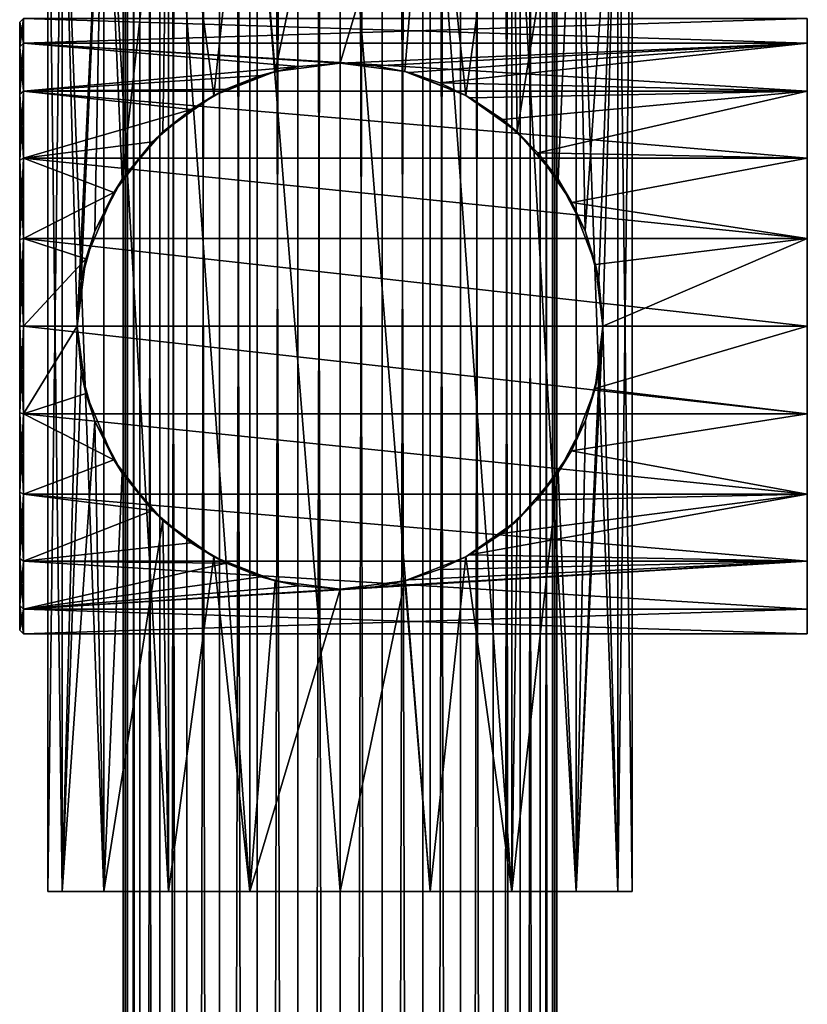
# Model space of a CAD drawing. Header units: millimetres. Extents: x -119 to 118, y -85 to 1160.
# Tile 25 of 49: x -17 to 25, y 464 to 516. Entities that reach past the tile are written whole.
import ezdxf

# ---------------------------------------------------------------- set-up
doc = ezdxf.new("R2010")
doc.units = ezdxf.units.MM
doc.header["$LTSCALE"] = 50.062222
for name, color, linetype in [('118', 7, 'CONTINUOUS'), ('119', 7, 'CONTINUOUS'), ('120', 7, 'CONTINUOUS'), ('121', 7, 'CONTINUOUS'), ('122', 7, 'CONTINUOUS'), ('123', 7, 'CONTINUOUS'), ('124', 7, 'CONTINUOUS'), ('125', 7, 'CONTINUOUS'), ('126', 7, 'CONTINUOUS'), ('127', 7, 'CONTINUOUS'), ('71', 7, 'CONTINUOUS'), ('72', 7, 'CONTINUOUS')]:
    doc.layers.add(name, color=color, linetype=linetype)

msp = doc.modelspace()

# ---------------------------------------------------------------- linework, layer by layer
at = {"layer": '118', "color": 7, "linetype": 'CONTINUOUS', "true_color": 0xa2afbf}
for points in [[(-15.5, 470, 36), (-14.741, 470, 31.209), (-14.741, 470, 40.791), (-15.5, 470, 36)], [(-14.741, 470, 31.209), (-12.539, 470, 26.889), (-14.741, 470, 40.791), (-14.741, 470, 31.209)], [(-14.741, 470, 40.791), (-12.539, 470, 26.889), (-12.539, 470, 45.111), (-14.741, 470, 40.791)], [(-12.539, 470, 26.889), (-9.111, 470, 23.461), (-11.867, 470, 33.907), (-12.539, 470, 26.889)], [(-12.539, 470, 45.111), (-12.539, 470, 26.889), (-11.867, 470, 33.907), (-12.539, 470, 45.111)], [(-9.111, 470, 48.539), (-12.539, 470, 45.111), (-10.435, 470, 42.026), (-9.111, 470, 48.539)], [(-10.435, 470, 42.026), (-12.539, 470, 45.111), (-11.867, 470, 38.093), (-10.435, 470, 42.026)], [(-11.867, 470, 38.093), (-12.539, 470, 45.111), (-11.867, 470, 33.907), (-11.867, 470, 38.093)], [(-11.867, 470, 33.907), (-9.111, 470, 23.461), (-10.435, 470, 29.974), (-11.867, 470, 33.907)], [(-10.435, 470, 29.974), (-9.111, 470, 23.461), (-7.745, 470, 26.769), (-10.435, 470, 29.974)], [(-7.745, 470, 45.231), (-9.111, 470, 48.539), (-10.435, 470, 42.026), (-7.745, 470, 45.231)], [(-9.111, 470, 23.461), (-4.791, 470, 21.259), (-7.745, 470, 26.769), (-9.111, 470, 23.461)], [(-4.791, 470, 50.741), (-9.111, 470, 48.539), (-7.745, 470, 45.231), (-4.791, 470, 50.741)], [(-7.745, 470, 26.769), (-4.791, 470, 21.259), (-4.121, 470, 24.676), (-7.745, 470, 26.769)], [(-4.121, 470, 47.324), (-4.791, 470, 50.741), (-7.745, 470, 45.231), (-4.121, 470, 47.324)], [(0, 470, 51.5), (-4.791, 470, 50.741), (0, 470, 48.05), (0, 470, 51.5)], [(-4.791, 470, 21.259), (0, 470, 20.5), (-4.121, 470, 24.676), (-4.791, 470, 21.259)], [(0, 470, 48.05), (-4.791, 470, 50.741), (-4.121, 470, 47.324), (0, 470, 48.05)], [(0, 470, 20.5), (0, 470, 23.95), (-4.121, 470, 24.676), (0, 470, 20.5)], [(4.791, 470, 50.741), (0, 470, 51.5), (4.121, 470, 47.324), (4.791, 470, 50.741)], [(4.121, 470, 47.324), (0, 470, 51.5), (0, 470, 48.05), (4.121, 470, 47.324)], [(0, 470, 20.5), (4.791, 470, 21.259), (0, 470, 23.95), (0, 470, 20.5)], [(0, 470, 23.95), (4.791, 470, 21.259), (4.121, 470, 24.676), (0, 470, 23.95)], [(7.745, 470, 45.231), (4.791, 470, 50.741), (4.121, 470, 47.324), (7.745, 470, 45.231)], [(4.121, 470, 24.676), (4.791, 470, 21.259), (7.745, 470, 26.769), (4.121, 470, 24.676)], [(9.111, 470, 48.539), (4.791, 470, 50.741), (7.745, 470, 45.231), (9.111, 470, 48.539)], [(4.791, 470, 21.259), (9.111, 470, 23.461), (7.745, 470, 26.769), (4.791, 470, 21.259)], [(10.435, 470, 42.026), (9.111, 470, 48.539), (7.745, 470, 45.231), (10.435, 470, 42.026)], [(7.745, 470, 26.769), (9.111, 470, 23.461), (10.435, 470, 29.974), (7.745, 470, 26.769)], [(12.539, 470, 45.111), (9.111, 470, 48.539), (11.867, 470, 38.093), (12.539, 470, 45.111)], [(11.867, 470, 38.093), (9.111, 470, 48.539), (10.435, 470, 42.026), (11.867, 470, 38.093)], [(9.111, 470, 23.461), (12.539, 470, 26.889), (10.435, 470, 29.974), (9.111, 470, 23.461)], [(10.435, 470, 29.974), (12.539, 470, 26.889), (11.867, 470, 33.907), (10.435, 470, 29.974)], [(12.539, 470, 26.889), (12.539, 470, 45.111), (11.867, 470, 38.093), (12.539, 470, 26.889)], [(11.867, 470, 33.907), (12.539, 470, 26.889), (11.867, 470, 38.093), (11.867, 470, 33.907)], [(14.741, 470, 40.791), (12.539, 470, 45.111), (14.741, 470, 31.209), (14.741, 470, 40.791)], [(14.741, 470, 31.209), (12.539, 470, 45.111), (12.539, 470, 26.889), (14.741, 470, 31.209)], [(15.5, 470, 36), (14.741, 470, 40.791), (14.741, 470, 31.209), (15.5, 470, 36)]]:
    msp.add_3dface(points, dxfattribs=at)
at = {"layer": '119', "color": 7, "linetype": 'CONTINUOUS', "true_color": 0xa2afbf}
for points in [[(-14.741, 530, 40.791), (-15.5, 530, 36), (-14.741, 470, 40.791), (-14.741, 530, 40.791)], [(-15.5, 530, 36), (-14.741, 530, 31.209), (-15.5, 470, 36), (-15.5, 530, 36)], [(-15.5, 530, 36), (-15.5, 470, 36), (-14.741, 470, 40.791), (-15.5, 530, 36)], [(-14.741, 530, 31.209), (-14.741, 470, 31.209), (-15.5, 470, 36), (-14.741, 530, 31.209)], [(-13.95, 500.012, 29.244), (-14.741, 530, 31.209), (-12.539, 530, 26.889), (-13.95, 500.012, 29.244)], [(-14.741, 530, 31.209), (-13.95, 500.012, 29.244), (-14.741, 470, 31.209), (-14.741, 530, 31.209)], [(-12.539, 530, 45.111), (-14.741, 530, 40.791), (-12.539, 470, 45.111), (-12.539, 530, 45.111)], [(-14.741, 530, 40.791), (-14.741, 470, 40.791), (-12.539, 470, 45.111), (-14.741, 530, 40.791)], [(-13.738, 502.425, 28.821), (-13.95, 500.012, 29.244), (-12.539, 530, 26.889), (-13.738, 502.425, 28.821)], [(-13.01, 505.034, 27.574), (-13.738, 502.425, 28.821), (-12.539, 530, 26.889), (-13.01, 505.034, 27.574)], [(-11.567, 507.797, 25.684), (-13.01, 505.034, 27.574), (-12.539, 530, 26.889), (-11.567, 507.797, 25.684)], [(-11.567, 507.797, 25.684), (-12.539, 530, 26.889), (-9.111, 530, 23.461), (-11.567, 507.797, 25.684)], [(-9.111, 530, 48.539), (-12.539, 530, 45.111), (-9.111, 470, 48.539), (-9.111, 530, 48.539)], [(-12.539, 530, 45.111), (-12.539, 470, 45.111), (-9.111, 470, 48.539), (-12.539, 530, 45.111)], [(-9.4, 510.308, 23.675), (-11.567, 507.797, 25.684), (-9.111, 530, 23.461), (-9.4, 510.308, 23.675)], [(-6.688, 512.242, 22.017), (-9.4, 510.308, 23.675), (-9.111, 530, 23.461), (-6.688, 512.242, 22.017)], [(-6.688, 512.242, 22.017), (-9.111, 530, 23.461), (-4.791, 530, 21.259), (-6.688, 512.242, 22.017)], [(-4.791, 530, 50.741), (-9.111, 530, 48.539), (-4.791, 470, 50.741), (-4.791, 530, 50.741)], [(-9.111, 530, 48.539), (-9.111, 470, 48.539), (-4.791, 470, 50.741), (-9.111, 530, 48.539)], [(-3.444, 513.518, 20.888), (-6.688, 512.242, 22.017), (-4.791, 530, 21.259), (-3.444, 513.518, 20.888)], [(-3.444, 513.518, 20.888), (-4.791, 530, 21.259), (0, 530, 20.5), (-3.444, 513.518, 20.888)], [(0, 530, 51.5), (-4.791, 530, 50.741), (0, 470, 51.5), (0, 530, 51.5)], [(0, 470, 51.5), (-4.791, 530, 50.741), (-4.791, 470, 50.741), (0, 470, 51.5)], [(0, 513.95, 20.5), (-3.444, 513.518, 20.888), (0, 530, 20.5), (0, 513.95, 20.5)], [(-13.95, 500.012, 29.244), (-13.739, 497.585, 28.824), (-14.741, 470, 31.209), (-13.95, 500.012, 29.244)], [(-13.739, 497.585, 28.824), (-13.008, 494.96, 27.571), (-14.741, 470, 31.209), (-13.739, 497.585, 28.824)], [(-13.008, 494.96, 27.571), (-12.539, 470, 26.889), (-14.741, 470, 31.209), (-13.008, 494.96, 27.571)], [(-13.008, 494.96, 27.571), (-11.565, 492.199, 25.681), (-12.539, 470, 26.889), (-13.008, 494.96, 27.571)], [(-11.565, 492.199, 25.681), (-9.404, 489.696, 23.678), (-12.539, 470, 26.889), (-11.565, 492.199, 25.681)], [(-9.404, 489.696, 23.678), (-9.111, 470, 23.461), (-12.539, 470, 26.889), (-9.404, 489.696, 23.678)], [(-9.404, 489.696, 23.678), (-6.691, 487.759, 22.019), (-9.111, 470, 23.461), (-9.404, 489.696, 23.678)], [(-6.691, 487.759, 22.019), (-4.791, 470, 21.259), (-9.111, 470, 23.461), (-6.691, 487.759, 22.019)], [(-6.691, 487.759, 22.019), (-3.444, 486.482, 20.888), (-4.791, 470, 21.259), (-6.691, 487.759, 22.019)], [(-3.444, 486.482, 20.888), (0, 486.05, 20.5), (-4.791, 470, 21.259), (-3.444, 486.482, 20.888)], [(0, 486.05, 20.5), (0, 470, 20.5), (-4.791, 470, 21.259), (0, 486.05, 20.5)]]:
    msp.add_3dface(points, dxfattribs=at)
at = {"layer": '120', "color": 7, "linetype": 'CONTINUOUS', "true_color": 0xa2afbf}
for points in [[(3.44, 513.519, 20.887), (0, 513.95, 20.5), (4.791, 530, 21.259), (3.44, 513.519, 20.887)], [(0, 513.95, 20.5), (0, 530, 20.5), (4.791, 530, 21.259), (0, 513.95, 20.5)], [(4.791, 530, 50.741), (0, 530, 51.5), (4.791, 470, 50.741), (4.791, 530, 50.741)], [(0, 530, 51.5), (0, 470, 51.5), (4.791, 470, 50.741), (0, 530, 51.5)], [(6.683, 512.245, 22.015), (3.44, 513.519, 20.887), (4.791, 530, 21.259), (6.683, 512.245, 22.015)], [(6.683, 512.245, 22.015), (4.791, 530, 21.259), (9.111, 530, 23.461), (6.683, 512.245, 22.015)], [(9.111, 530, 48.539), (4.791, 530, 50.741), (9.111, 470, 48.539), (9.111, 530, 48.539)], [(4.791, 530, 50.741), (4.791, 470, 50.741), (9.111, 470, 48.539), (4.791, 530, 50.741)], [(9.403, 510.305, 23.677), (6.683, 512.245, 22.015), (9.111, 530, 23.461), (9.403, 510.305, 23.677)], [(9.403, 510.305, 23.677), (9.111, 530, 23.461), (12.539, 530, 26.889), (9.403, 510.305, 23.677)], [(12.539, 530, 45.111), (9.111, 530, 48.539), (12.539, 470, 45.111), (12.539, 530, 45.111)], [(9.111, 530, 48.539), (9.111, 470, 48.539), (12.539, 470, 45.111), (9.111, 530, 48.539)], [(11.569, 507.795, 25.685), (9.403, 510.305, 23.677), (12.539, 530, 26.889), (11.569, 507.795, 25.685)], [(13.002, 505.055, 27.562), (11.569, 507.795, 25.685), (12.539, 530, 26.889), (13.002, 505.055, 27.562)], [(13.002, 505.055, 27.562), (12.539, 530, 26.889), (14.741, 530, 31.209), (13.002, 505.055, 27.562)], [(14.741, 530, 40.791), (12.539, 530, 45.111), (14.741, 470, 40.791), (14.741, 530, 40.791)], [(12.539, 530, 45.111), (12.539, 470, 45.111), (14.741, 470, 40.791), (12.539, 530, 45.111)], [(13.732, 502.456, 28.81), (13.002, 505.055, 27.562), (14.741, 530, 31.209), (13.732, 502.456, 28.81)], [(13.95, 500.042, 29.244), (13.732, 502.456, 28.81), (14.741, 530, 31.209), (13.95, 500.042, 29.244)], [(13.95, 500.042, 29.244), (14.741, 530, 31.209), (14.741, 470, 31.209), (13.95, 500.042, 29.244)], [(14.741, 530, 31.209), (15.5, 530, 36), (14.741, 470, 31.209), (14.741, 530, 31.209)], [(15.5, 530, 36), (14.741, 530, 40.791), (15.5, 470, 36), (15.5, 530, 36)], [(15.5, 530, 36), (15.5, 470, 36), (14.741, 470, 31.209), (15.5, 530, 36)], [(14.741, 530, 40.791), (14.741, 470, 40.791), (15.5, 470, 36), (14.741, 530, 40.791)], [(13.746, 497.622, 28.837), (13.95, 500.042, 29.244), (12.539, 470, 26.889), (13.746, 497.622, 28.837)], [(13.95, 500.042, 29.244), (14.741, 470, 31.209), (12.539, 470, 26.889), (13.95, 500.042, 29.244)], [(13.024, 495.002, 27.596), (13.746, 497.622, 28.837), (12.539, 470, 26.889), (13.024, 495.002, 27.596)], [(11.585, 492.228, 25.704), (13.024, 495.002, 27.596), (12.539, 470, 26.889), (11.585, 492.228, 25.704)], [(9.403, 489.695, 23.677), (11.585, 492.228, 25.704), (9.111, 470, 23.461), (9.403, 489.695, 23.677)], [(11.585, 492.228, 25.704), (12.539, 470, 26.889), (9.111, 470, 23.461), (11.585, 492.228, 25.704)], [(6.682, 487.754, 22.014), (9.403, 489.695, 23.677), (9.111, 470, 23.461), (6.682, 487.754, 22.014)], [(3.44, 486.481, 20.888), (6.682, 487.754, 22.014), (4.791, 470, 21.259), (3.44, 486.481, 20.888)], [(6.682, 487.754, 22.014), (9.111, 470, 23.461), (4.791, 470, 21.259), (6.682, 487.754, 22.014)], [(0, 486.05, 20.5), (3.44, 486.481, 20.888), (0, 470, 20.5), (0, 486.05, 20.5)], [(3.44, 486.481, 20.888), (4.791, 470, 21.259), (0, 470, 20.5), (3.44, 486.481, 20.888)]]:
    msp.add_3dface(points, dxfattribs=at)
at = {"layer": '121', "color": 7, "linetype": 'CONTINUOUS', "true_color": 0xa2afbf}
for points in [[(-2.178, 513.778, 16.078), (-4.212, 513.299, 16.766), (-3.444, 513.518, 20.888), (-2.178, 513.778, 16.078)], [(0, 513.95, 20.5), (-2.178, 513.778, 16.078), (-3.444, 513.518, 20.888), (0, 513.95, 20.5)], [(0, 513.95, 15.812), (-2.178, 513.778, 16.078), (0, 513.95, 20.5), (0, 513.95, 15.812)], [(-3.444, 513.518, 20.888), (-6.051, 512.569, 17.689), (-6.688, 512.242, 22.017), (-3.444, 513.518, 20.888)], [(-4.212, 513.299, 16.766), (-6.051, 512.569, 17.689), (-3.444, 513.518, 20.888), (-4.212, 513.299, 16.766)], [(-6.051, 512.569, 17.689), (-7.908, 511.492, 18.84), (-6.688, 512.242, 22.017), (-6.051, 512.569, 17.689)], [(-6.688, 512.242, 22.017), (-7.908, 511.492, 18.84), (-9.4, 510.308, 23.675), (-6.688, 512.242, 22.017)], [(-7.908, 511.492, 18.84), (-9.944, 509.786, 20.285), (-9.4, 510.308, 23.675), (-7.908, 511.492, 18.84)], [(-9.4, 510.308, 23.675), (-9.944, 509.786, 20.285), (-11.567, 507.797, 25.684), (-9.4, 510.308, 23.675)], [(-9.944, 509.786, 20.285), (-12.007, 507.1, 21.894), (-11.567, 507.797, 25.684), (-9.944, 509.786, 20.285)], [(-11.567, 507.797, 25.684), (-12.007, 507.1, 21.894), (-13.01, 505.034, 27.574), (-11.567, 507.797, 25.684)], [(-12.007, 507.1, 21.894), (-13.482, 503.578, 23.107), (-13.01, 505.034, 27.574), (-12.007, 507.1, 21.894)], [(-13.01, 505.034, 27.574), (-13.482, 503.578, 23.107), (-13.738, 502.425, 28.821), (-13.01, 505.034, 27.574)], [(-13.482, 503.578, 23.107), (-13.95, 500, 23.5), (-13.738, 502.425, 28.821), (-13.482, 503.578, 23.107)], [(-13.738, 502.425, 28.821), (-13.95, 500, 23.5), (-13.95, 500.012, 29.244), (-13.738, 502.425, 28.821)], [(-13.95, 500.012, 29.244), (-13.95, 500, 23.5), (-13.739, 497.585, 28.824), (-13.95, 500.012, 29.244)], [(-13.95, 500, 23.5), (-13.484, 496.429, 23.109), (-13.739, 497.585, 28.824), (-13.95, 500, 23.5)], [(-13.739, 497.585, 28.824), (-13.484, 496.429, 23.109), (-13.008, 494.96, 27.571), (-13.739, 497.585, 28.824)], [(-13.484, 496.429, 23.109), (-12.011, 492.907, 21.898), (-13.008, 494.96, 27.571), (-13.484, 496.429, 23.109)], [(-13.008, 494.96, 27.571), (-12.011, 492.907, 21.898), (-11.565, 492.199, 25.681), (-13.008, 494.96, 27.571)], [(-12.011, 492.907, 21.898), (-9.947, 490.217, 20.287), (-11.565, 492.199, 25.681), (-12.011, 492.907, 21.898)], [(-11.565, 492.199, 25.681), (-9.947, 490.217, 20.287), (-9.404, 489.696, 23.678), (-11.565, 492.199, 25.681)], [(-9.947, 490.217, 20.287), (-7.903, 488.504, 18.836), (-9.404, 489.696, 23.678), (-9.947, 490.217, 20.287)], [(-9.404, 489.696, 23.678), (-7.903, 488.504, 18.836), (-6.691, 487.759, 22.019), (-9.404, 489.696, 23.678)], [(-7.903, 488.504, 18.836), (-6.041, 487.426, 17.683), (-6.691, 487.759, 22.019), (-7.903, 488.504, 18.836)], [(-6.041, 487.426, 17.683), (-4.202, 486.698, 16.762), (-6.691, 487.759, 22.019), (-6.041, 487.426, 17.683)], [(-6.691, 487.759, 22.019), (-4.202, 486.698, 16.762), (-3.444, 486.482, 20.888), (-6.691, 487.759, 22.019)], [(-4.202, 486.698, 16.762), (-2.174, 486.221, 16.077), (-3.444, 486.482, 20.888), (-4.202, 486.698, 16.762)], [(-2.174, 486.221, 16.077), (0, 486.05, 15.812), (-3.444, 486.482, 20.888), (-2.174, 486.221, 16.077)], [(0, 486.05, 15.812), (0, 486.05, 20.5), (-3.444, 486.482, 20.888), (0, 486.05, 15.812)]]:
    msp.add_3dface(points, dxfattribs=at)
at = {"layer": '122', "color": 7, "linetype": 'CONTINUOUS', "true_color": 0xa2afbf}
for points in [[(1.881, 513.822, 16.011), (0, 513.95, 15.812), (3.44, 513.519, 20.887), (1.881, 513.822, 16.011)], [(0, 513.95, 15.812), (0, 513.95, 20.5), (3.44, 513.519, 20.887), (0, 513.95, 15.812)], [(3.667, 513.46, 16.544), (1.881, 513.822, 16.011), (3.44, 513.519, 20.887), (3.667, 513.46, 16.544)], [(6.683, 512.245, 22.015), (3.667, 513.46, 16.544), (3.44, 513.519, 20.887), (6.683, 512.245, 22.015)], [(5.299, 512.904, 17.282), (3.667, 513.46, 16.544), (6.683, 512.245, 22.015), (5.299, 512.904, 17.282)], [(6.905, 512.122, 18.194), (5.299, 512.904, 17.282), (6.683, 512.245, 22.015), (6.905, 512.122, 18.194)], [(9.403, 510.305, 23.677), (6.905, 512.122, 18.194), (6.683, 512.245, 22.015), (9.403, 510.305, 23.677)], [(8.624, 510.965, 19.33), (6.905, 512.122, 18.194), (9.403, 510.305, 23.677), (8.624, 510.965, 19.33)], [(10.496, 509.189, 20.705), (8.624, 510.965, 19.33), (9.403, 510.305, 23.677), (10.496, 509.189, 20.705)], [(11.569, 507.795, 25.685), (10.496, 509.189, 20.705), (9.403, 510.305, 23.677), (11.569, 507.795, 25.685)], [(12.311, 506.56, 22.14), (10.496, 509.189, 20.705), (11.569, 507.795, 25.685), (12.311, 506.56, 22.14)], [(13.002, 505.055, 27.562), (12.311, 506.56, 22.14), (11.569, 507.795, 25.685), (13.002, 505.055, 27.562)], [(13.56, 503.268, 23.173), (12.311, 506.56, 22.14), (13.002, 505.055, 27.562), (13.56, 503.268, 23.173)], [(13.732, 502.456, 28.81), (13.56, 503.268, 23.173), (13.002, 505.055, 27.562), (13.732, 502.456, 28.81)], [(13.95, 500, 23.5), (13.56, 503.268, 23.173), (13.95, 500.042, 29.244), (13.95, 500, 23.5)], [(13.95, 500.042, 29.244), (13.56, 503.268, 23.173), (13.732, 502.456, 28.81), (13.95, 500.042, 29.244)], [(13.549, 496.686, 23.164), (13.95, 500, 23.5), (13.746, 497.622, 28.837), (13.549, 496.686, 23.164)], [(13.746, 497.622, 28.837), (13.95, 500, 23.5), (13.95, 500.042, 29.244), (13.746, 497.622, 28.837)], [(13.024, 495.002, 27.596), (13.549, 496.686, 23.164), (13.746, 497.622, 28.837), (13.024, 495.002, 27.596)], [(12.277, 493.377, 22.112), (13.549, 496.686, 23.164), (13.024, 495.002, 27.596), (12.277, 493.377, 22.112)], [(11.585, 492.228, 25.704), (12.277, 493.377, 22.112), (13.024, 495.002, 27.596), (11.585, 492.228, 25.704)], [(10.452, 490.761, 20.671), (12.277, 493.377, 22.112), (11.585, 492.228, 25.704), (10.452, 490.761, 20.671)], [(9.403, 489.695, 23.677), (10.452, 490.761, 20.671), (11.585, 492.228, 25.704), (9.403, 489.695, 23.677)], [(8.583, 489.003, 19.301), (10.452, 490.761, 20.671), (9.403, 489.695, 23.677), (8.583, 489.003, 19.301)], [(6.682, 487.754, 22.014), (8.583, 489.003, 19.301), (9.403, 489.695, 23.677), (6.682, 487.754, 22.014)], [(6.87, 487.859, 18.173), (8.583, 489.003, 19.301), (6.682, 487.754, 22.014), (6.87, 487.859, 18.173)], [(3.44, 486.481, 20.888), (5.271, 487.084, 17.268), (6.682, 487.754, 22.014), (3.44, 486.481, 20.888)], [(5.271, 487.084, 17.268), (6.87, 487.859, 18.173), (6.682, 487.754, 22.014), (5.271, 487.084, 17.268)], [(3.646, 486.535, 16.536), (5.271, 487.084, 17.268), (3.44, 486.481, 20.888), (3.646, 486.535, 16.536)], [(0, 486.05, 20.5), (1.87, 486.176, 16.008), (3.44, 486.481, 20.888), (0, 486.05, 20.5)], [(1.87, 486.176, 16.008), (3.646, 486.535, 16.536), (3.44, 486.481, 20.888), (1.87, 486.176, 16.008)], [(0, 486.05, 15.812), (1.87, 486.176, 16.008), (0, 486.05, 20.5), (0, 486.05, 15.812)]]:
    msp.add_3dface(points, dxfattribs=at)
at = {"layer": '123', "color": 7, "linetype": 'CONTINUOUS', "true_color": 0xa2afbf}
for points in [[(-13.484, 496.429, 23.109), (-13.95, 500, 23.5), (-16.8, 495.352, 22.832), (-13.484, 496.429, 23.109)], [(-16.8, 495.352, 22.832), (-13.95, 500, 23.5), (-16.8, 500, 23.5), (-16.8, 495.352, 22.832)], [(24.8, 500, -9.5), (24.8, 495.352, -8.832), (-16.8, 500, -9.5), (24.8, 500, -9.5)], [(-16.8, 500, -9.5), (24.8, 495.352, -8.832), (-16.8, 495.352, -8.832), (-16.8, 500, -9.5)], [(13.95, 500, 23.5), (13.549, 496.686, 23.164), (24.8, 500, 23.5), (13.95, 500, 23.5)], [(24.8, 500, 23.5), (13.549, 496.686, 23.164), (24.8, 495.352, 22.832), (24.8, 500, 23.5)], [(-12.011, 492.907, 21.898), (-13.484, 496.429, 23.109), (-16.8, 495.352, 22.832), (-12.011, 492.907, 21.898)], [(13.549, 496.686, 23.164), (12.277, 493.377, 22.112), (24.8, 495.352, 22.832), (13.549, 496.686, 23.164)], [(-16.8, 491.08, 20.881), (-12.011, 492.907, 21.898), (-16.8, 495.352, 22.832), (-16.8, 491.08, 20.881)], [(24.8, 495.352, -8.832), (24.8, 491.08, -6.881), (-16.8, 495.352, -8.832), (24.8, 495.352, -8.832)], [(-16.8, 495.352, -8.832), (24.8, 491.08, -6.881), (-16.8, 491.08, -6.881), (-16.8, 495.352, -8.832)], [(24.8, 495.352, 22.832), (12.277, 493.377, 22.112), (24.8, 491.08, 20.881), (24.8, 495.352, 22.832)], [(12.277, 493.377, 22.112), (10.452, 490.761, 20.671), (24.8, 491.08, 20.881), (12.277, 493.377, 22.112)], [(-9.947, 490.217, 20.287), (-12.011, 492.907, 21.898), (-16.8, 491.08, 20.881), (-9.947, 490.217, 20.287)], [(-16.8, 487.53, 17.805), (-9.947, 490.217, 20.287), (-16.8, 491.08, 20.881), (-16.8, 487.53, 17.805)], [(24.8, 491.08, -6.881), (24.8, 487.53, -3.805), (-16.8, 491.08, -6.881), (24.8, 491.08, -6.881)], [(-16.8, 491.08, -6.881), (24.8, 487.53, -3.805), (-16.8, 487.53, -3.805), (-16.8, 491.08, -6.881)], [(8.583, 489.003, 19.301), (6.87, 487.859, 18.173), (24.8, 491.08, 20.881), (8.583, 489.003, 19.301)], [(24.8, 491.08, 20.881), (6.87, 487.859, 18.173), (24.8, 487.53, 17.805), (24.8, 491.08, 20.881)], [(10.452, 490.761, 20.671), (8.583, 489.003, 19.301), (24.8, 491.08, 20.881), (10.452, 490.761, 20.671)], [(-7.903, 488.504, 18.836), (-9.947, 490.217, 20.287), (-16.8, 487.53, 17.805), (-7.903, 488.504, 18.836)], [(-6.041, 487.426, 17.683), (-7.903, 488.504, 18.836), (-16.8, 487.53, 17.805), (-6.041, 487.426, 17.683)], [(-16.8, 484.991, 13.854), (-6.041, 487.426, 17.683), (-16.8, 487.53, 17.805), (-16.8, 484.991, 13.854)], [(24.8, 487.53, 17.805), (0, 486.05, 15.812), (-16.8, 484.991, 13.854), (24.8, 487.53, 17.805)], [(24.8, 484.991, 13.854), (24.8, 487.53, 17.805), (-16.8, 484.991, 13.854), (24.8, 484.991, 13.854)], [(24.8, 487.53, -3.805), (24.8, 484.991, 0.146), (-16.8, 487.53, -3.805), (24.8, 487.53, -3.805)], [(-16.8, 487.53, -3.805), (24.8, 484.991, 0.146), (-16.8, 484.991, 0.146), (-16.8, 487.53, -3.805)], [(1.87, 486.176, 16.008), (0, 486.05, 15.812), (24.8, 487.53, 17.805), (1.87, 486.176, 16.008)], [(3.646, 486.535, 16.536), (1.87, 486.176, 16.008), (24.8, 487.53, 17.805), (3.646, 486.535, 16.536)], [(5.271, 487.084, 17.268), (3.646, 486.535, 16.536), (24.8, 487.53, 17.805), (5.271, 487.084, 17.268)], [(6.87, 487.859, 18.173), (5.271, 487.084, 17.268), (24.8, 487.53, 17.805), (6.87, 487.859, 18.173)], [(-4.202, 486.698, 16.762), (-6.041, 487.426, 17.683), (-16.8, 484.991, 13.854), (-4.202, 486.698, 16.762)], [(-2.174, 486.221, 16.077), (-4.202, 486.698, 16.762), (-16.8, 484.991, 13.854), (-2.174, 486.221, 16.077)], [(0, 486.05, 15.812), (-2.174, 486.221, 16.077), (-16.8, 484.991, 13.854), (0, 486.05, 15.812)], [(24.8, 483.668, 9.348), (24.8, 484.991, 13.854), (-16.8, 483.668, 9.348), (24.8, 483.668, 9.348)], [(-16.8, 483.668, 9.348), (24.8, 484.991, 13.854), (-16.8, 484.991, 13.854), (-16.8, 483.668, 9.348)], [(24.8, 484.991, 0.146), (24.8, 483.668, 4.652), (-16.8, 484.991, 0.146), (24.8, 484.991, 0.146)], [(-16.8, 484.991, 0.146), (24.8, 483.668, 4.652), (-16.8, 483.668, 4.652), (-16.8, 484.991, 0.146)], [(24.8, 483.668, 4.652), (24.8, 483.668, 9.348), (-16.8, 483.668, 4.652), (24.8, 483.668, 4.652)], [(-16.8, 483.668, 4.652), (24.8, 483.668, 9.348), (-16.8, 483.668, 9.348), (-16.8, 483.668, 4.652)]]:
    msp.add_3dface(points, dxfattribs=at)
at = {"layer": '124', "color": 7, "linetype": 'CONTINUOUS', "true_color": 0xa2afbf}
for points in [[(-17, 516.134, 4.68), (-17, 514.827, 0.229), (-17, 516.134, 9.32), (-17, 516.134, 4.68)], [(-17, 516.134, 9.32), (-17, 514.827, 0.229), (-17, 514.827, 13.771), (-17, 516.134, 9.32)], [(-17, 514.827, 0.229), (-17, 512.319, -3.674), (-17, 514.827, 13.771), (-17, 514.827, 0.229)], [(-17, 514.827, 13.771), (-17, 512.319, -3.674), (-17, 512.319, 17.674), (-17, 514.827, 13.771)], [(-17, 512.319, -3.674), (-17, 508.812, -6.712), (-17, 512.319, 17.674), (-17, 512.319, -3.674)], [(-17, 512.319, 17.674), (-17, 508.812, -6.712), (-17, 508.812, 20.712), (-17, 512.319, 17.674)], [(-17, 508.812, -6.712), (-17, 504.592, -8.64), (-17, 508.812, 20.712), (-17, 508.812, -6.712)], [(-17, 508.812, 20.712), (-17, 504.592, -8.64), (-17, 504.592, 22.64), (-17, 508.812, 20.712)], [(-17, 504.592, -8.64), (-17, 500, -9.3), (-17, 504.592, 22.64), (-17, 504.592, -8.64)], [(-17, 504.592, 22.64), (-17, 500, -9.3), (-17, 500, 23.3), (-17, 504.592, 22.64)], [(-17, 500, 23.3), (-17, 500, -9.3), (-17, 495.408, -8.64), (-17, 500, 23.3)], [(-17, 495.408, 22.64), (-17, 500, 23.3), (-17, 495.408, -8.64), (-17, 495.408, 22.64)], [(-17, 491.188, 20.712), (-17, 495.408, 22.64), (-17, 491.188, -6.712), (-17, 491.188, 20.712)], [(-17, 491.188, -6.712), (-17, 495.408, 22.64), (-17, 495.408, -8.64), (-17, 491.188, -6.712)], [(-17, 487.681, 17.674), (-17, 491.188, 20.712), (-17, 487.681, -3.674), (-17, 487.681, 17.674)], [(-17, 487.681, -3.674), (-17, 491.188, 20.712), (-17, 491.188, -6.712), (-17, 487.681, -3.674)], [(-17, 485.173, 13.771), (-17, 487.681, 17.674), (-17, 485.173, 0.229), (-17, 485.173, 13.771)], [(-17, 485.173, 0.229), (-17, 487.681, 17.674), (-17, 487.681, -3.674), (-17, 485.173, 0.229)], [(-17, 483.866, 9.32), (-17, 485.173, 13.771), (-17, 483.866, 4.68), (-17, 483.866, 9.32)], [(-17, 483.866, 4.68), (-17, 485.173, 13.771), (-17, 485.173, 0.229), (-17, 483.866, 4.68)]]:
    msp.add_3dface(points, dxfattribs=at)
at = {"layer": '125', "color": 7, "linetype": 'CONTINUOUS', "true_color": 0xa2afbf}
for points in [[(-16.8, 516.332, 9.348), (-16.8, 515.009, 13.854), (24.8, 516.332, 9.348), (-16.8, 516.332, 9.348)], [(24.8, 516.332, 9.348), (-16.8, 515.009, 13.854), (24.8, 515.009, 13.854), (24.8, 516.332, 9.348)], [(-16.8, 515.009, 0.146), (-16.8, 516.332, 4.652), (24.8, 515.009, 0.146), (-16.8, 515.009, 0.146)], [(24.8, 515.009, 0.146), (-16.8, 516.332, 4.652), (24.8, 516.332, 4.652), (24.8, 515.009, 0.146)], [(-2.178, 513.778, 16.078), (0, 513.95, 15.812), (-16.8, 515.009, 13.854), (-2.178, 513.778, 16.078)], [(-16.8, 515.009, 13.854), (0, 513.95, 15.812), (24.8, 515.009, 13.854), (-16.8, 515.009, 13.854)], [(-16.8, 512.47, 17.805), (-2.178, 513.778, 16.078), (-16.8, 515.009, 13.854), (-16.8, 512.47, 17.805)], [(-16.8, 512.47, -3.805), (-16.8, 515.009, 0.146), (24.8, 512.47, -3.805), (-16.8, 512.47, -3.805)], [(24.8, 512.47, -3.805), (-16.8, 515.009, 0.146), (24.8, 515.009, 0.146), (24.8, 512.47, -3.805)], [(24.8, 515.009, 13.854), (0, 513.95, 15.812), (1.881, 513.822, 16.011), (24.8, 515.009, 13.854)], [(3.667, 513.46, 16.544), (24.8, 515.009, 13.854), (1.881, 513.822, 16.011), (3.667, 513.46, 16.544)], [(5.299, 512.904, 17.282), (24.8, 515.009, 13.854), (3.667, 513.46, 16.544), (5.299, 512.904, 17.282)], [(24.8, 512.47, 17.805), (24.8, 515.009, 13.854), (5.299, 512.904, 17.282), (24.8, 512.47, 17.805)], [(-4.212, 513.299, 16.766), (-2.178, 513.778, 16.078), (-16.8, 512.47, 17.805), (-4.212, 513.299, 16.766)], [(-6.051, 512.569, 17.689), (-4.212, 513.299, 16.766), (-16.8, 512.47, 17.805), (-6.051, 512.569, 17.689)], [(-7.908, 511.492, 18.84), (-6.051, 512.569, 17.689), (-16.8, 512.47, 17.805), (-7.908, 511.492, 18.84)], [(6.905, 512.122, 18.194), (24.8, 512.47, 17.805), (5.299, 512.904, 17.282), (6.905, 512.122, 18.194)], [(-16.8, 508.92, 20.881), (-7.908, 511.492, 18.84), (-16.8, 512.47, 17.805), (-16.8, 508.92, 20.881)], [(-16.8, 508.92, -6.881), (-16.8, 512.47, -3.805), (24.8, 508.92, -6.881), (-16.8, 508.92, -6.881)], [(24.8, 508.92, -6.881), (-16.8, 512.47, -3.805), (24.8, 512.47, -3.805), (24.8, 508.92, -6.881)], [(8.624, 510.965, 19.33), (24.8, 512.47, 17.805), (6.905, 512.122, 18.194), (8.624, 510.965, 19.33)], [(10.496, 509.189, 20.705), (24.8, 512.47, 17.805), (8.624, 510.965, 19.33), (10.496, 509.189, 20.705)], [(24.8, 508.92, 20.881), (24.8, 512.47, 17.805), (10.496, 509.189, 20.705), (24.8, 508.92, 20.881)], [(-9.944, 509.786, 20.285), (-7.908, 511.492, 18.84), (-16.8, 508.92, 20.881), (-9.944, 509.786, 20.285)], [(-12.007, 507.1, 21.894), (-9.944, 509.786, 20.285), (-16.8, 508.92, 20.881), (-12.007, 507.1, 21.894)], [(-16.8, 504.648, 22.832), (-12.007, 507.1, 21.894), (-16.8, 508.92, 20.881), (-16.8, 504.648, 22.832)], [(-16.8, 504.648, -8.832), (-16.8, 508.92, -6.881), (24.8, 504.648, -8.832), (-16.8, 504.648, -8.832)], [(24.8, 504.648, -8.832), (-16.8, 508.92, -6.881), (24.8, 508.92, -6.881), (24.8, 504.648, -8.832)], [(12.311, 506.56, 22.14), (24.8, 508.92, 20.881), (10.496, 509.189, 20.705), (12.311, 506.56, 22.14)], [(24.8, 504.648, 22.832), (24.8, 508.92, 20.881), (12.311, 506.56, 22.14), (24.8, 504.648, 22.832)], [(-13.482, 503.578, 23.107), (-12.007, 507.1, 21.894), (-16.8, 504.648, 22.832), (-13.482, 503.578, 23.107)], [(13.56, 503.268, 23.173), (24.8, 504.648, 22.832), (12.311, 506.56, 22.14), (13.56, 503.268, 23.173)], [(24.8, 500, -9.5), (-16.8, 500, -9.5), (-16.8, 504.648, -8.832), (24.8, 500, -9.5)], [(24.8, 500, -9.5), (-16.8, 504.648, -8.832), (24.8, 504.648, -8.832), (24.8, 500, -9.5)], [(-16.8, 500, 23.5), (-13.482, 503.578, 23.107), (-16.8, 504.648, 22.832), (-16.8, 500, 23.5)], [(13.95, 500, 23.5), (24.8, 504.648, 22.832), (13.56, 503.268, 23.173), (13.95, 500, 23.5)], [(13.95, 500, 23.5), (24.8, 500, 23.5), (24.8, 504.648, 22.832), (13.95, 500, 23.5)], [(-16.8, 500, 23.5), (-13.95, 500, 23.5), (-13.482, 503.578, 23.107), (-16.8, 500, 23.5)]]:
    msp.add_3dface(points, dxfattribs=at)
at = {"layer": '126', "color": 7, "linetype": 'CONTINUOUS', "true_color": 0xa2afbf}
for points in [[(-17, 516.134, 4.68), (-17, 516.134, 9.32), (-16.8, 516.332, 4.652), (-17, 516.134, 4.68)], [(-17, 516.134, 4.68), (-16.8, 516.332, 4.652), (-16.8, 515.009, 0.146), (-17, 516.134, 4.68)], [(-17, 516.134, 9.32), (-17, 514.827, 13.771), (-16.8, 516.332, 9.348), (-17, 516.134, 9.32)], [(-17, 516.134, 9.32), (-16.8, 516.332, 9.348), (-16.8, 516.332, 4.652), (-17, 516.134, 9.32)], [(-17, 514.827, 13.771), (-16.8, 515.009, 13.854), (-16.8, 516.332, 9.348), (-17, 514.827, 13.771)], [(-17, 514.827, 0.229), (-17, 516.134, 4.68), (-16.8, 515.009, 0.146), (-17, 514.827, 0.229)], [(-17, 514.827, 0.229), (-16.8, 515.009, 0.146), (-16.8, 512.47, -3.805), (-17, 514.827, 0.229)], [(-17, 514.827, 13.771), (-17, 512.319, 17.674), (-16.8, 515.009, 13.854), (-17, 514.827, 13.771)], [(-17, 512.319, 17.674), (-16.8, 512.47, 17.805), (-16.8, 515.009, 13.854), (-17, 512.319, 17.674)], [(-17, 512.319, -3.674), (-17, 514.827, 0.229), (-16.8, 512.47, -3.805), (-17, 512.319, -3.674)], [(-17, 512.319, -3.674), (-16.8, 512.47, -3.805), (-16.8, 508.92, -6.881), (-17, 512.319, -3.674)], [(-17, 512.319, 17.674), (-17, 508.812, 20.712), (-16.8, 512.47, 17.805), (-17, 512.319, 17.674)], [(-17, 508.812, 20.712), (-16.8, 508.92, 20.881), (-16.8, 512.47, 17.805), (-17, 508.812, 20.712)], [(-17, 508.812, -6.712), (-17, 512.319, -3.674), (-16.8, 508.92, -6.881), (-17, 508.812, -6.712)], [(-17, 508.812, -6.712), (-16.8, 508.92, -6.881), (-16.8, 504.648, -8.832), (-17, 508.812, -6.712)], [(-17, 508.812, 20.712), (-17, 504.592, 22.64), (-16.8, 508.92, 20.881), (-17, 508.812, 20.712)], [(-17, 504.592, 22.64), (-16.8, 504.648, 22.832), (-16.8, 508.92, 20.881), (-17, 504.592, 22.64)], [(-17, 504.592, -8.64), (-17, 508.812, -6.712), (-16.8, 504.648, -8.832), (-17, 504.592, -8.64)], [(-16.8, 500, -9.5), (-17, 504.592, -8.64), (-16.8, 504.648, -8.832), (-16.8, 500, -9.5)], [(-17, 500, 23.3), (-16.8, 500, 23.5), (-16.8, 504.648, 22.832), (-17, 500, 23.3)], [(-17, 504.592, 22.64), (-17, 500, 23.3), (-16.8, 504.648, 22.832), (-17, 504.592, 22.64)], [(-16.8, 500, -9.5), (-17, 500, -9.3), (-17, 504.592, -8.64), (-16.8, 500, -9.5)]]:
    msp.add_3dface(points, dxfattribs=at)
at = {"layer": '127', "color": 7, "linetype": 'CONTINUOUS', "true_color": 0xa2afbf}
for points in [[(-16.8, 500, -9.5), (-16.8, 495.352, -8.832), (-17, 500, -9.3), (-16.8, 500, -9.5)], [(-17, 500, -9.3), (-16.8, 495.352, -8.832), (-17, 495.408, -8.64), (-17, 500, -9.3)], [(-16.8, 495.352, 22.832), (-16.8, 500, 23.5), (-17, 495.408, 22.64), (-16.8, 495.352, 22.832)], [(-16.8, 500, 23.5), (-17, 500, 23.3), (-17, 495.408, 22.64), (-16.8, 500, 23.5)], [(-16.8, 495.352, -8.832), (-16.8, 491.08, -6.881), (-17, 495.408, -8.64), (-16.8, 495.352, -8.832)], [(-16.8, 491.08, -6.881), (-17, 491.188, -6.712), (-17, 495.408, -8.64), (-16.8, 491.08, -6.881)], [(-16.8, 495.352, 22.832), (-17, 495.408, 22.64), (-17, 491.188, 20.712), (-16.8, 495.352, 22.832)], [(-16.8, 491.08, 20.881), (-16.8, 495.352, 22.832), (-17, 491.188, 20.712), (-16.8, 491.08, 20.881)], [(-16.8, 491.08, -6.881), (-16.8, 487.53, -3.805), (-17, 491.188, -6.712), (-16.8, 491.08, -6.881)], [(-16.8, 487.53, -3.805), (-17, 487.681, -3.674), (-17, 491.188, -6.712), (-16.8, 487.53, -3.805)], [(-16.8, 491.08, 20.881), (-17, 491.188, 20.712), (-17, 487.681, 17.674), (-16.8, 491.08, 20.881)], [(-16.8, 487.53, 17.805), (-16.8, 491.08, 20.881), (-17, 487.681, 17.674), (-16.8, 487.53, 17.805)], [(-16.8, 487.53, -3.805), (-16.8, 484.991, 0.146), (-17, 487.681, -3.674), (-16.8, 487.53, -3.805)], [(-16.8, 484.991, 0.146), (-17, 485.173, 0.229), (-17, 487.681, -3.674), (-16.8, 484.991, 0.146)], [(-16.8, 487.53, 17.805), (-17, 487.681, 17.674), (-17, 485.173, 13.771), (-16.8, 487.53, 17.805)], [(-16.8, 484.991, 13.854), (-16.8, 487.53, 17.805), (-17, 485.173, 13.771), (-16.8, 484.991, 13.854)], [(-16.8, 484.991, 0.146), (-16.8, 483.668, 4.652), (-17, 485.173, 0.229), (-16.8, 484.991, 0.146)], [(-16.8, 483.668, 4.652), (-17, 483.866, 4.68), (-17, 485.173, 0.229), (-16.8, 483.668, 4.652)], [(-16.8, 484.991, 13.854), (-17, 485.173, 13.771), (-17, 483.866, 9.32), (-16.8, 484.991, 13.854)], [(-16.8, 483.668, 9.348), (-16.8, 484.991, 13.854), (-17, 483.866, 9.32), (-16.8, 483.668, 9.348)], [(-16.8, 483.668, 4.652), (-16.8, 483.668, 9.348), (-17, 483.866, 4.68), (-16.8, 483.668, 4.652)], [(-16.8, 483.668, 9.348), (-17, 483.866, 9.32), (-17, 483.866, 4.68), (-16.8, 483.668, 9.348)]]:
    msp.add_3dface(points, dxfattribs=at)
at = {"layer": '71', "color": 7, "linetype": 'CONTINUOUS', "true_color": 0xa2afbf}
for points in [[(-11.5, 939.3, 36), (-11.279, 939.3, 33.756), (-11.5, 69.7, 36), (-11.5, 939.3, 36)], [(-11.5, 69.7, 36), (-11.279, 939.3, 33.756), (-11.279, 69.7, 33.756), (-11.5, 69.7, 36)], [(-11.279, 939.3, 38.244), (-11.5, 939.3, 36), (-11.279, 69.7, 38.243), (-11.279, 939.3, 38.244)], [(-11.279, 69.7, 38.243), (-11.5, 939.3, 36), (-11.5, 69.7, 36), (-11.279, 69.7, 38.243)], [(-11.279, 939.3, 33.756), (-10.625, 939.3, 31.599), (-11.279, 69.7, 33.756), (-11.279, 939.3, 33.756)], [(-11.279, 69.7, 33.756), (-10.625, 939.3, 31.599), (-10.625, 69.7, 31.599), (-11.279, 69.7, 33.756)], [(-10.625, 939.3, 40.401), (-11.279, 939.3, 38.244), (-10.625, 69.7, 40.401), (-10.625, 939.3, 40.401)], [(-10.625, 69.7, 40.401), (-11.279, 939.3, 38.244), (-11.279, 69.7, 38.243), (-10.625, 69.7, 40.401)], [(-10.625, 939.3, 31.599), (-9.562, 939.3, 29.611), (-10.625, 69.7, 31.599), (-10.625, 939.3, 31.599)], [(-10.625, 69.7, 31.599), (-9.562, 939.3, 29.611), (-9.562, 69.7, 29.611), (-10.625, 69.7, 31.599)], [(-9.562, 939.3, 42.389), (-10.625, 939.3, 40.401), (-9.562, 69.7, 42.389), (-9.562, 939.3, 42.389)], [(-9.562, 69.7, 42.389), (-10.625, 939.3, 40.401), (-10.625, 69.7, 40.401), (-9.562, 69.7, 42.389)], [(-9.562, 939.3, 29.611), (-8.132, 939.3, 27.868), (-9.562, 69.7, 29.611), (-9.562, 939.3, 29.611)], [(-9.562, 69.7, 29.611), (-8.132, 939.3, 27.868), (-8.132, 69.7, 27.868), (-9.562, 69.7, 29.611)], [(-8.132, 939.3, 44.132), (-9.562, 939.3, 42.389), (-8.132, 69.7, 44.132), (-8.132, 939.3, 44.132)], [(-8.132, 69.7, 44.132), (-9.562, 939.3, 42.389), (-9.562, 69.7, 42.389), (-8.132, 69.7, 44.132)], [(-8.132, 939.3, 27.868), (-6.389, 939.3, 26.438), (-8.132, 69.7, 27.868), (-8.132, 939.3, 27.868)], [(-8.132, 69.7, 27.868), (-6.389, 939.3, 26.438), (-6.389, 69.7, 26.438), (-8.132, 69.7, 27.868)], [(-6.389, 939.3, 45.562), (-8.132, 939.3, 44.132), (-6.389, 69.7, 45.562), (-6.389, 939.3, 45.562)], [(-6.389, 69.7, 45.562), (-8.132, 939.3, 44.132), (-8.132, 69.7, 44.132), (-6.389, 69.7, 45.562)], [(-6.389, 939.3, 26.438), (-4.401, 939.3, 25.375), (-6.389, 69.7, 26.438), (-6.389, 939.3, 26.438)], [(-6.389, 69.7, 26.438), (-4.401, 939.3, 25.375), (-4.401, 69.7, 25.375), (-6.389, 69.7, 26.438)], [(-4.401, 939.3, 46.625), (-6.389, 939.3, 45.562), (-4.401, 69.7, 46.625), (-4.401, 939.3, 46.625)], [(-4.401, 69.7, 46.625), (-6.389, 939.3, 45.562), (-6.389, 69.7, 45.562), (-4.401, 69.7, 46.625)], [(-4.401, 939.3, 25.375), (-2.244, 939.3, 24.721), (-4.401, 69.7, 25.375), (-4.401, 939.3, 25.375)], [(-4.401, 69.7, 25.375), (-2.244, 939.3, 24.721), (-2.244, 69.7, 24.721), (-4.401, 69.7, 25.375)], [(-2.243, 939.3, 47.279), (-4.401, 939.3, 46.625), (-2.244, 69.7, 47.279), (-2.243, 939.3, 47.279)], [(-2.244, 69.7, 47.279), (-4.401, 939.3, 46.625), (-4.401, 69.7, 46.625), (-2.244, 69.7, 47.279)], [(-2.244, 939.3, 24.721), (0, 939.3, 24.5), (-2.244, 69.7, 24.721), (-2.244, 939.3, 24.721)], [(-2.244, 69.7, 24.721), (0, 939.3, 24.5), (0, 69.7, 24.5), (-2.244, 69.7, 24.721)], [(0, 69.7, 47.5), (-2.243, 939.3, 47.279), (-2.244, 69.7, 47.279), (0, 69.7, 47.5)], [(0, 939.3, 47.5), (-2.243, 939.3, 47.279), (0, 69.7, 47.5), (0, 939.3, 47.5)]]:
    msp.add_3dface(points, dxfattribs=at)
at = {"layer": '72', "color": 7, "linetype": 'CONTINUOUS', "true_color": 0xa2afbf}
for points in [[(0, 69.7, 24.5), (0, 939.3, 24.5), (2.243, 939.3, 24.721), (0, 69.7, 24.5)], [(0, 939.3, 47.5), (0, 69.7, 47.5), (2.244, 69.7, 47.279), (0, 939.3, 47.5)], [(0, 939.3, 47.5), (2.244, 69.7, 47.279), (2.244, 939.3, 47.279), (0, 939.3, 47.5)], [(2.244, 69.7, 24.721), (0, 69.7, 24.5), (2.243, 939.3, 24.721), (2.244, 69.7, 24.721)], [(4.401, 939.3, 25.375), (2.244, 69.7, 24.721), (2.243, 939.3, 24.721), (4.401, 939.3, 25.375)], [(4.401, 69.7, 25.375), (2.244, 69.7, 24.721), (4.401, 939.3, 25.375), (4.401, 69.7, 25.375)], [(2.244, 69.7, 47.279), (4.401, 69.7, 46.625), (2.244, 939.3, 47.279), (2.244, 69.7, 47.279)], [(2.244, 939.3, 47.279), (4.401, 69.7, 46.625), (4.401, 939.3, 46.625), (2.244, 939.3, 47.279)], [(6.389, 69.7, 26.438), (4.401, 69.7, 25.375), (6.389, 939.3, 26.438), (6.389, 69.7, 26.438)], [(6.389, 939.3, 26.438), (4.401, 69.7, 25.375), (4.401, 939.3, 25.375), (6.389, 939.3, 26.438)], [(4.401, 69.7, 46.625), (6.389, 69.7, 45.562), (4.401, 939.3, 46.625), (4.401, 69.7, 46.625)], [(4.401, 939.3, 46.625), (6.389, 69.7, 45.562), (6.389, 939.3, 45.562), (4.401, 939.3, 46.625)], [(8.132, 69.7, 27.868), (6.389, 69.7, 26.438), (8.132, 939.3, 27.868), (8.132, 69.7, 27.868)], [(8.132, 939.3, 27.868), (6.389, 69.7, 26.438), (6.389, 939.3, 26.438), (8.132, 939.3, 27.868)], [(6.389, 69.7, 45.562), (8.132, 69.7, 44.132), (6.389, 939.3, 45.562), (6.389, 69.7, 45.562)], [(6.389, 939.3, 45.562), (8.132, 69.7, 44.132), (8.132, 939.3, 44.132), (6.389, 939.3, 45.562)], [(9.562, 69.7, 29.611), (8.132, 69.7, 27.868), (9.562, 939.3, 29.611), (9.562, 69.7, 29.611)], [(9.562, 939.3, 29.611), (8.132, 69.7, 27.868), (8.132, 939.3, 27.868), (9.562, 939.3, 29.611)], [(8.132, 69.7, 44.132), (9.562, 69.7, 42.389), (8.132, 939.3, 44.132), (8.132, 69.7, 44.132)], [(8.132, 939.3, 44.132), (9.562, 69.7, 42.389), (9.562, 939.3, 42.389), (8.132, 939.3, 44.132)], [(10.625, 69.7, 31.599), (9.562, 69.7, 29.611), (10.625, 939.3, 31.599), (10.625, 69.7, 31.599)], [(10.625, 939.3, 31.599), (9.562, 69.7, 29.611), (9.562, 939.3, 29.611), (10.625, 939.3, 31.599)], [(9.562, 69.7, 42.389), (10.625, 69.7, 40.401), (9.562, 939.3, 42.389), (9.562, 69.7, 42.389)], [(9.562, 939.3, 42.389), (10.625, 69.7, 40.401), (10.625, 939.3, 40.401), (9.562, 939.3, 42.389)], [(11.279, 69.7, 33.757), (10.625, 69.7, 31.599), (11.279, 939.3, 33.756), (11.279, 69.7, 33.757)], [(11.279, 939.3, 33.756), (10.625, 69.7, 31.599), (10.625, 939.3, 31.599), (11.279, 939.3, 33.756)], [(10.625, 69.7, 40.401), (11.279, 69.7, 38.244), (10.625, 939.3, 40.401), (10.625, 69.7, 40.401)], [(10.625, 939.3, 40.401), (11.279, 69.7, 38.244), (11.279, 939.3, 38.244), (10.625, 939.3, 40.401)], [(11.5, 69.7, 36), (11.279, 69.7, 33.757), (11.5, 939.3, 36), (11.5, 69.7, 36)], [(11.5, 939.3, 36), (11.279, 69.7, 33.757), (11.279, 939.3, 33.756), (11.5, 939.3, 36)], [(11.279, 69.7, 38.244), (11.5, 69.7, 36), (11.279, 939.3, 38.244), (11.279, 69.7, 38.244)], [(11.279, 939.3, 38.244), (11.5, 69.7, 36), (11.5, 939.3, 36), (11.279, 939.3, 38.244)]]:
    msp.add_3dface(points, dxfattribs=at)

doc.saveas('drawing.dxf')
